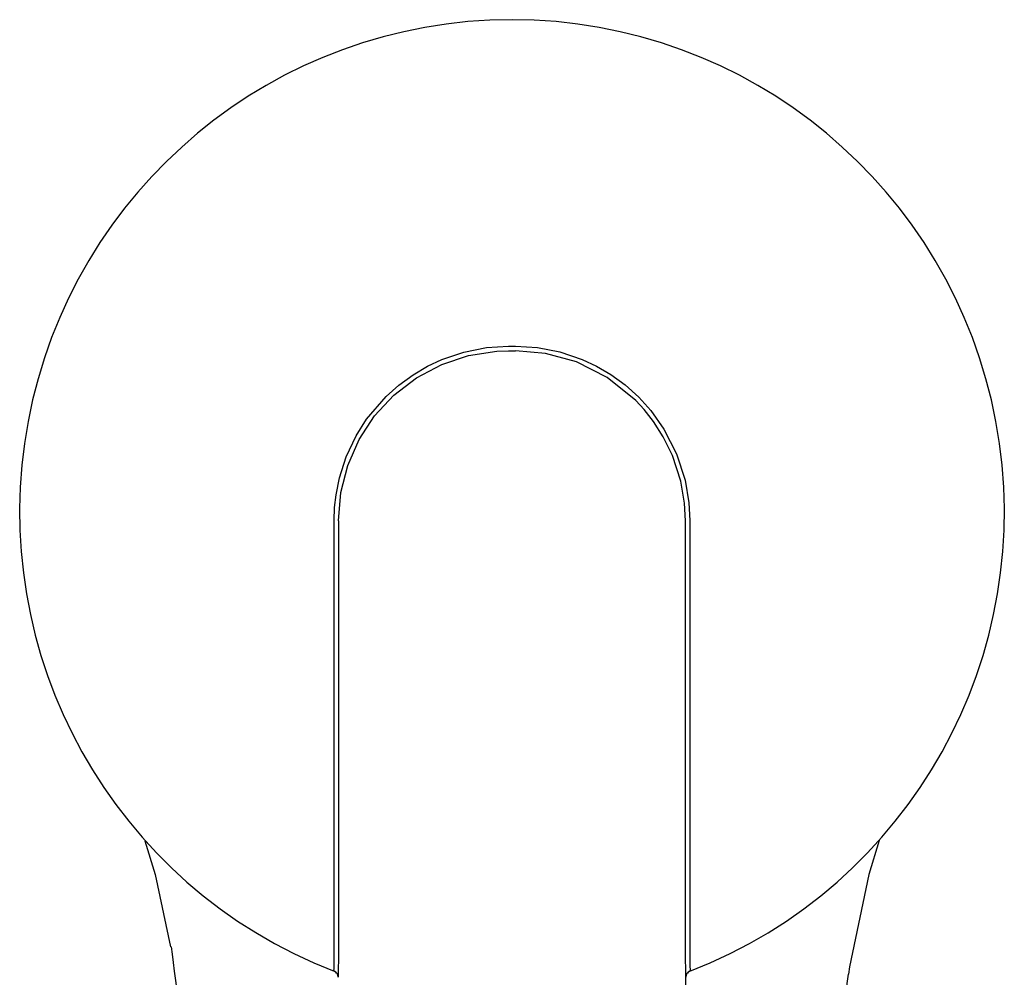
# Model space of a CAD drawing. Header units: millimetres. Extents: x -0.025 to 0.025, y -0.105 to 0.025.
# Tile 4 of 4: x -0.025 to 0.025, y -0.024 to 0.025. Entities that reach past the tile are written whole.
import ezdxf

# ---------------------------------------------------------------- set-up
doc = ezdxf.new("R2010")
doc.units = ezdxf.units.MM
doc.layers.add('BLOCKS', color=3, linetype='Continuous')

msp = doc.modelspace()

# ---------------------------------------------------------------- linework, layer by layer
at = {"layer": 'BLOCKS'}
for p, q in [((-0.0001846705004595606, 0.008355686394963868), (-0.0001846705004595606, 0.008355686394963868)), ((-0.0001846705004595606, 0.008355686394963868), (0.0001846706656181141, 0.008355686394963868)), ((-0.0001821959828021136, 0.008587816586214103), (0.0001821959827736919, 0.008587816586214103)), ((-0.00898455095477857, -0.0004443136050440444), (-0.00898455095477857, -0.0004443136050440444)), ((0.00898454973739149, -0.0004443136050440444), (0.00898454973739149, -0.0004443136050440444)), ((-0.009206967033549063, -0.02376754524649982), (-0.009216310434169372, -0.02375159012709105)), ((0.009216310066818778, -0.02375154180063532), (0.009206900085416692, -0.02376757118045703))]:
    msp.add_line(p, q, dxfattribs=at)
at = {"layer": 'BLOCKS', "flags": 128}
for points in [[(-0.009208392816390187, -0.0004382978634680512), (-0.00918288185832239, 0.0002399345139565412), (-0.009109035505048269, 0.0008953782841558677), (-0.008930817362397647, 0.00178135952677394), (-0.008580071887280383, 0.002870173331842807), (-0.00806696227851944, 0.003955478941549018), (-0.007527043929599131, 0.004808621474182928), (-0.006519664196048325, 0.005988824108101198), (-0.005867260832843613, 0.006572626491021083), (-0.00512499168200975, 0.007114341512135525), (-0.004376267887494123, 0.007554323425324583), (-0.003634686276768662, 0.007901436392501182), (-0.002491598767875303, 0.008287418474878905), (-0.001328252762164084, 0.008514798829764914), (-0.0001821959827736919, 0.008587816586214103)], [(-0.008984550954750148, -0.0004443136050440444), (-0.008863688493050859, 0.001009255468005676), (-0.008504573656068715, 0.002419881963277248), (-0.007920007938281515, 0.003751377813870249), (-0.007112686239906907, 0.004980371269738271), (-0.006112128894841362, 0.006059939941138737), (-0.004943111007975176, 0.006957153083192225), (-0.003641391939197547, 0.007648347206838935), (-0.002244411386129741, 0.008110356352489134), (-0.0007902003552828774, 0.008334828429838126), (-0.0001846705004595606, 0.008355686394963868)], [(0.0001821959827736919, 0.008587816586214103), (0.001324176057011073, 0.008515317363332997), (0.002483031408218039, 0.008289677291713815), (0.003637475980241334, 0.007900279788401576), (0.004377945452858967, 0.007553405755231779), (0.00512125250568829, 0.007116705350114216), (0.005854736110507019, 0.006582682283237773), (0.006563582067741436, 0.005945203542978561), (0.007183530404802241, 0.005258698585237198), (0.0078654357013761, 0.004299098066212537), (0.008518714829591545, 0.003022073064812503), (0.008964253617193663, 0.001645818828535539), (0.00916160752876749, 0.000477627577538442), (0.009208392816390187, -0.0004382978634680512)], [(0.008984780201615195, -0.0004443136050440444), (0.008937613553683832, 0.0004655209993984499), (0.008743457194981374, 0.001602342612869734), (0.008312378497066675, 0.002929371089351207), (0.007835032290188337, 0.003904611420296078), (0.00732935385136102, 0.004693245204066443), (0.006841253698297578, 0.005311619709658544), (0.006406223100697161, 0.005779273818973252), (0.004927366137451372, 0.006968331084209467), (0.003336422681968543, 0.007771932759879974), (0.001730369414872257, 0.008218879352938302), (0.0001846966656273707, 0.008355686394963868)], [(-0.009216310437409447, -0.02375159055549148), (-0.009215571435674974, -0.02359976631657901), (-0.009215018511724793, -0.02331635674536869), (-0.009214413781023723, -0.02289528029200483), (-0.009213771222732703, -0.0223426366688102), (-0.009213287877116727, -0.02168591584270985), (-0.009212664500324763, -0.02079218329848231), (-0.009212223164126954, -0.01980951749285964), (-0.009211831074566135, -0.01876447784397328), (-0.009211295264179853, -0.0176810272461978), (-0.009210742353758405, -0.01658039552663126), (-0.009210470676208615, -0.01482329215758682), (-0.009209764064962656, -0.01309708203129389), (-0.00920997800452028, -0.01107442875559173), (-0.009209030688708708, -0.009150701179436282), (-0.009209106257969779, -0.006253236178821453), (-0.009208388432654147, -0.00340151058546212), (-0.009208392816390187, -0.0004382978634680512)], [(-0.008984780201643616, -0.0004443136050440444), (-0.008984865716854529, -0.003457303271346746), (-0.008985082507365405, -0.006418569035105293), (-0.008985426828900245, -0.009276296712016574), (-0.008985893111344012, -0.01198780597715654), (-0.008986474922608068, -0.01451331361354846), (-0.008987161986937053, -0.01680796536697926), (-0.008987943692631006, -0.01883814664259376), (-0.008988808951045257, -0.02057363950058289), (-0.008989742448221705, -0.02198356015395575), (-0.008990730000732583, -0.02304783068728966), (-0.008991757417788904, -0.02375003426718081), (-0.008992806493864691, -0.02407758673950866)], [(0.00899280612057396, -0.02407753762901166), (0.008991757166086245, -0.02374987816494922), (0.00899072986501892, -0.02304772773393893), (0.00898974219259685, -0.02198323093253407), (0.008988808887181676, -0.02057350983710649), (0.008987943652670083, -0.0188380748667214), (0.008987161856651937, -0.01680758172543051), (0.008986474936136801, -0.01451333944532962), (0.008985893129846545, -0.0119879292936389), (0.008985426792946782, -0.009276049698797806), (0.008985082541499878, -0.006418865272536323), (0.008984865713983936, -0.003457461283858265), (0.008984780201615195, -0.0004443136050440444)], [(0.009208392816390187, -0.0004382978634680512), (0.009208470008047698, -0.002671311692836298), (0.00920856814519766, -0.004880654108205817), (0.009209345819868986, -0.00695737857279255), (0.009209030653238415, -0.009150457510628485), (0.009209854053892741, -0.01068027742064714), (0.009209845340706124, -0.01227845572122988), (0.00921003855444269, -0.01378046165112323), (0.009210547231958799, -0.01517344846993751), (0.009210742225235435, -0.01658001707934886), (0.009211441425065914, -0.0179538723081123), (0.009212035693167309, -0.01929282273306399), (0.009212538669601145, -0.02055339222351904), (0.009213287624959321, -0.02168559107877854), (0.00921417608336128, -0.02272333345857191), (0.009215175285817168, -0.02342482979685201), (0.00921631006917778, -0.02375154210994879)], [(-0.01900395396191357, -0.01701422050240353), (-0.01846686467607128, -0.01874884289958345), (-0.01768348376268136, -0.02250119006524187)], [(0.0190108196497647, -0.01699204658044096), (0.01846686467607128, -0.01874884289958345), (0.0174683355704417, -0.02353173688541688), (0.01742474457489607, -0.02392134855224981)], [(-0.01764628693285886, -0.02249342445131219), (-0.01759776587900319, -0.02288649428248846), (-0.0175437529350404, -0.02330558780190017), (-0.01748317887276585, -0.02375525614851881), (-0.01741840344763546, -0.02423747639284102), (-0.01735171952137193, -0.02475996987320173), (-0.01719533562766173, -0.02620076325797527), (-0.0170515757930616, -0.02828309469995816), (-0.01704972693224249, -0.02839032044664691)], [(-0.009079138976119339, -0.02385734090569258), (-0.00912609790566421, -0.02381172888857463), (-0.009206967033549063, -0.02376754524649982)], [(-0.009077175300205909, -0.02385526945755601), (-0.009058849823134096, -0.02387775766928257), (-0.009044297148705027, -0.02389885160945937), (-0.009013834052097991, -0.02396043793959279), (-0.00899278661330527, -0.02407573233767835)], [(0.008992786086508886, -0.02407567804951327), (0.009012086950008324, -0.02396518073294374), (0.009038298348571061, -0.02390858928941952), (0.009052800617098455, -0.02388605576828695), (0.009077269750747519, -0.02385512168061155)], [(0.009206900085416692, -0.02376757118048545), (0.009126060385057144, -0.02381173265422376), (0.009079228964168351, -0.0238572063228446)], [(0.01705001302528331, -0.02839032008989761), (0.01705948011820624, -0.02809841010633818), (0.01713377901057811, -0.0269275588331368), (0.0172326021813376, -0.02571370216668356), (0.01735692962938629, -0.02439790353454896), (0.01741495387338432, -0.02392025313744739)], [(0.008985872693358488, -0.06244709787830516), (0.008985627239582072, -0.05955772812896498), (0.008985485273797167, -0.05660368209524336), (0.00898544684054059, -0.05360613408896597), (0.008985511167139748, -0.05062324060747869), (0.008985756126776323, -0.04670026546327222), (0.008986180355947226, -0.04289947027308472), (0.008986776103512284, -0.03929479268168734), (0.008987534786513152, -0.03594461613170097), (0.00898844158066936, -0.03288683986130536), (0.008989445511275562, -0.03014800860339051), (0.00899049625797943, -0.02780737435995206), (0.008991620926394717, -0.02577621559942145), (0.00899280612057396, -0.02407753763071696)]]:
    msp.add_lwpolyline(points, dxfattribs=at)
at = {"layer": 'BLOCKS'}
for centre, radius, start, end in [((0, 0), 0.02548851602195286, 291.1749906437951, 248.8248479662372), ((-0.009342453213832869, -0.02407768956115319), 0.0003496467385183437, 0.016920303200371, 68.85238058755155), ((0.009342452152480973, -0.02407764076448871), 0.0003496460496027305, 111.1475411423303, 179.9830480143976)]:
    msp.add_arc(centre, radius, start, end, dxfattribs=at)

doc.saveas('drawing.dxf')
